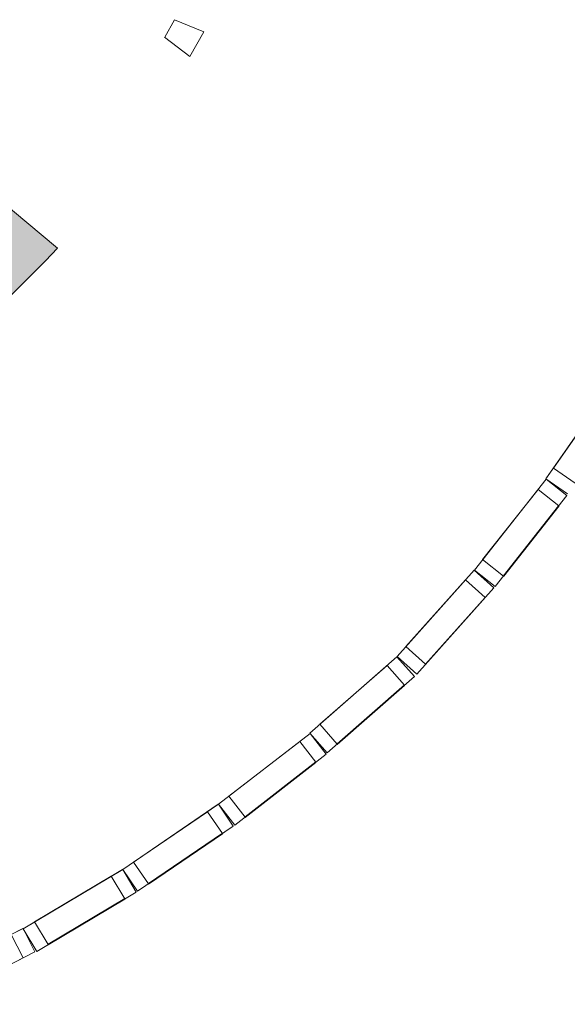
# Model space of a CAD drawing. Header units: inches. Extents: x 15 to 546804, y -66 to 267312.
# Tile 131 of 256: x 451385 to 453457, y 44661 to 48390. Entities that reach past the tile are written whole.
import ezdxf

# ---------------------------------------------------------------- set-up
doc = ezdxf.new("R2010")
doc.units = ezdxf.units.IN
doc.header["$MEASUREMENT"] = 0

msp = doc.modelspace()

# ---------------------------------------------------------------- hatches: boundary and pattern name
at = {"lineweight": 20}
h = msp.add_hatch(color=7, dxfattribs=at)
h.dxf.hatch_style = 1
h.paths.add_polyline_path([(451527.7, 47525.4), (451270.4, 47740.4, -0.431584), (444330.9, 47769.3), (444079.1, 47545.6, 0.435606)])

# ---------------------------------------------------------------- linework, layer by layer
at = {"color": 7, "lineweight": 20}
for p, q in [((451933.3, 48324.3, 5959.5), (451971, 48390.4, 5959.5)), ((451971, 48390.4, 5959.5), (452082, 48344.1, 5959.5)), ((452082, 48344.1, 5959.5), (452028.3, 48251.3, 5959.5)), ((452028.3, 48251.3, 5959.5), (451932.8, 48324.6, 5959.5)), ((451527.7, 47525.4, 3800), (451270.4, 47740.4, 3800)), ((451527.7, 47525.4, 6500), (451270.4, 47740.4, 6500)), ((451527.7, 47525.4, 3800), (451527.7, 47525.4, 6500)), ((453626.3, 47010.8, 300), (453375.8, 46650.9, 300)), ((453626, 47010.3, 4000), (453375.8, 46650.9, 4000)), ((453597.7, 46969.7, 350), (453404.4, 46691.9, 350)), ((453404.4, 46691.9, 3750), (453597.7, 46969.7, 3750)), ((453404.4, 46691.9, 350), (453404.4, 46691.9, 3750)), ((453404.4, 46691.9, 3750), (453486.5, 46634.8, 3750)), ((453404.4, 46691.9, 350), (453486.5, 46634.8, 350)), ((453377.2, 46649.8, 300), (453105.4, 46305.7, 300)), ((453376.9, 46649.4, 4000), (453105.4, 46305.7, 4000)), ((453375.8, 46650.9, 4000), (453375.8, 46650.9, 3800)), ((453375.8, 46650.9, 3800), (453375.8, 46650.9, 300)), ((453375.8, 46650.9, 300), (453457.9, 46593.8, 300)), ((453375.8, 46650.9, 3800), (453457.9, 46593.8, 3800)), ((453375.8, 46650.9, 4000), (453457.9, 46593.8, 4000)), ((453377.2, 46649.8, 4000), (453376.9, 46649.4, 4000)), ((453377.2, 46649.8, 300), (453377.2, 46649.8, 3800)), ((453377.2, 46649.8, 3800), (453377.2, 46649.8, 4000)), ((453377.2, 46649.8, 300), (453455.7, 46587.8, 300)), ((453377.2, 46649.8, 3800), (453455.7, 46587.8, 3800)), ((453377.2, 46649.8, 4000), (453455.7, 46587.8, 4000)), ((453346.2, 46610.5, 350), (453136.4, 46345, 350)), ((453136.4, 46345, 3750), (453346.2, 46610.5, 3750)), ((453455.7, 46587.8, 3800), (453183.9, 46243.7, 3800)), ((453455.7, 46587.8, 300), (453183.9, 46243.7, 300)), ((453455.7, 46587.8, 4000), (453183.9, 46243.7, 4000)), ((453346.2, 46610.5, 3750), (453346.2, 46610.5, 350)), ((453346.2, 46610.5, 3750), (453424.7, 46548.6, 3750)), ((453346.2, 46610.5, 350), (453424.7, 46548.6, 350)), ((453455.7, 46587.8, 300), (453455.7, 46587.8, 3800)), ((453455.7, 46587.8, 3800), (453455.7, 46587.8, 4000)), ((453214.9, 46283, 3750), (453424.7, 46548.6, 3750)), ((453424.7, 46548.6, 350), (453214.9, 46283, 350)), ((453424.7, 46548.6, 3750), (453424.7, 46548.6, 350)), ((453136.4, 46345, 350), (453136.4, 46345, 3750)), ((453136.4, 46345, 3750), (453214.9, 46283, 3750)), ((453136.4, 46345, 350), (453214.9, 46283, 350)), ((453104.8, 46305.2, 300), (452812.6, 45978.3, 300)), ((453104.5, 46304.8, 4000), (452812.6, 45978.3, 4000)), ((453104.8, 46305.2, 4000), (453104.5, 46304.8, 4000)), ((453104.8, 46305.2, 300), (453104.8, 46305.2, 3800)), ((453104.8, 46305.2, 3800), (453104.8, 46305.2, 4000)), ((453104.8, 46305.2, 300), (453179.4, 46238.6, 300)), ((453104.8, 46305.2, 3800), (453179.4, 46238.6, 3800)), ((453104.8, 46305.2, 4000), (453179.4, 46238.6, 4000)), ((453105.4, 46305.7, 4000), (453105.4, 46305.7, 3800)), ((453105.4, 46305.7, 3800), (453105.4, 46305.7, 300)), ((453105.4, 46305.7, 300), (453183.9, 46243.7, 300)), ((453105.4, 46305.7, 3800), (453183.9, 46243.7, 3800)), ((453105.4, 46305.7, 4000), (453183.9, 46243.7, 4000)), ((453071.5, 46267.9, 350), (452845.9, 46015.6, 350)), ((452845.9, 46015.6, 3750), (453071.5, 46267.9, 3750)), ((453071.5, 46267.9, 3750), (453071.5, 46267.9, 350)), ((453071.5, 46267.9, 3750), (453146.1, 46201.3, 3750)), ((453071.5, 46267.9, 350), (453146.1, 46201.3, 350)), ((453214.9, 46283, 350), (453214.9, 46283, 3750)), ((453179.4, 46238.6, 3800), (452887.2, 45911.6, 3800)), ((453179.4, 46238.6, 300), (452887.2, 45911.6, 300)), ((453179.4, 46238.6, 4000), (452887.2, 45911.6, 4000)), ((453179.4, 46238.6, 300), (453179.4, 46238.6, 3800)), ((453179.4, 46238.6, 3800), (453179.4, 46238.6, 4000)), ((453183.9, 46243.7, 3800), (453183.9, 46243.7, 300)), ((453183.9, 46243.7, 4000), (453183.9, 46243.7, 3800)), ((452920.5, 45948.9, 3750), (453146.1, 46201.3, 3750)), ((453146.1, 46201.3, 350), (452920.5, 45948.9, 350)), ((453146.1, 46201.3, 3750), (453146.1, 46201.3, 350)), ((452845.9, 46015.6, 350), (452845.9, 46015.6, 3750)), ((452845.9, 46015.6, 3750), (452920.5, 45948.9, 3750)), ((452845.9, 46015.6, 350), (452920.5, 45948.9, 350)), ((452812.4, 45977.3, 0), (452482.8, 45688.2, 0)), ((452812, 45977, 3700), (452482.8, 45688.2, 3700)), ((452812.4, 45977.3, 3700), (452812, 45977, 3700)), ((452812.4, 45977.3, 0), (452812.4, 45977.3, 3500)), ((452812.4, 45977.3, 3500), (452812.4, 45977.3, 3700)), ((452812.4, 45977.3, 0), (452878.3, 45902.1, 0)), ((452812.4, 45977.3, 3500), (452878.3, 45902.1, 3500)), ((452812.4, 45977.3, 3700), (452878.3, 45902.1, 3700)), ((452812.6, 45978.3, 4000), (452812.6, 45978.3, 3800)), ((452812.6, 45978.3, 3800), (452812.6, 45978.3, 300)), ((452812.6, 45978.3, 300), (452887.2, 45911.6, 300)), ((452812.6, 45978.3, 3800), (452887.2, 45911.6, 3800)), ((452812.6, 45978.3, 4000), (452887.2, 45911.6, 4000)), ((452774.8, 45944.3, 50), (452520.4, 45721.2, 50)), ((452520.4, 45721.2, 3450), (452774.8, 45944.3, 3450)), ((452774.8, 45944.3, 3450), (452774.8, 45944.3, 50)), ((452774.8, 45944.3, 3450), (452840.7, 45869.2, 3450)), ((452774.8, 45944.3, 50), (452840.7, 45869.2, 50)), ((452920.5, 45948.9, 350), (452920.5, 45948.9, 3750)), ((452878.3, 45902.1, 3500), (452548.7, 45613, 3500)), ((452878.3, 45902.1, 0), (452548.7, 45613, 0)), ((452878.3, 45902.1, 3700), (452548.7, 45613, 3700)), ((452878.3, 45902.1, 0), (452878.3, 45902.1, 3500)), ((452878.3, 45902.1, 3500), (452878.3, 45902.1, 3700)), ((452887.2, 45911.6, 3800), (452887.2, 45911.6, 300)), ((452887.2, 45911.6, 4000), (452887.2, 45911.6, 3800)), ((452586.3, 45646, 3450), (452840.7, 45869.2, 3450)), ((452840.7, 45869.2, 50), (452586.3, 45646, 50)), ((452840.7, 45869.2, 3450), (452840.7, 45869.2, 50)), ((452520.4, 45721.2, 50), (452520.4, 45721.2, 3450)), ((452520.4, 45721.2, 3450), (452586.3, 45646, 3450)), ((452520.4, 45721.2, 50), (452586.3, 45646, 50)), ((452483.7, 45687, -3700), (452137.1, 45418.4, -3700)), ((452483.3, 45686.7, 0), (452137.1, 45418.4, 0)), ((452444.2, 45656.4, -3650), (452176.6, 45449, -3650)), ((452176.6, 45449, -250), (452444.2, 45656.4, -250)), ((452444.2, 45656.4, -250), (452444.2, 45656.4, -3650)), ((452444.2, 45656.4, -250), (452505.4, 45577.3, -250)), ((452444.2, 45656.4, -3650), (452505.4, 45577.3, -3650)), ((452482.8, 45688.2, 3700), (452482.8, 45688.2, 3500)), ((452482.8, 45688.2, 3500), (452482.8, 45688.2, 0)), ((452482.8, 45688.2, 0), (452548.7, 45613, 0)), ((452482.8, 45688.2, 3500), (452548.7, 45613, 3500)), ((452482.8, 45688.2, 3700), (452548.7, 45613, 3700)), ((452483.7, 45687, 0), (452483.3, 45686.7, 0)), ((452483.7, 45687, -3700), (452483.7, 45687, -200)), ((452483.7, 45687, -200), (452483.7, 45687, 0)), ((452483.7, 45687, -3700), (452544.9, 45608, -3700)), ((452483.7, 45687, -200), (452544.9, 45608, -200)), ((452483.7, 45687, 0), (452544.9, 45608, 0)), ((452586.3, 45646, 50), (452586.3, 45646, 3450)), ((452544.9, 45608, -200), (452198.4, 45339.4, -200)), ((452544.9, 45608, -3700), (452198.4, 45339.4, -3700)), ((452544.9, 45608, 0), (452198.4, 45339.4, 0)), ((452544.9, 45608, -3700), (452544.9, 45608, -200)), ((452544.9, 45608, -200), (452544.9, 45608, 0)), ((452548.7, 45613, 3500), (452548.7, 45613, 0)), ((452548.7, 45613, 3700), (452548.7, 45613, 3500)), ((452237.9, 45370, -250), (452505.4, 45577.3, -250)), ((452505.4, 45577.3, -3650), (452237.9, 45370, -3650)), ((452505.4, 45577.3, -250), (452505.4, 45577.3, -3650)), ((452176.6, 45449, -3650), (452176.6, 45449, -250)), ((452176.6, 45449, -250), (452237.9, 45370, -250)), ((452176.6, 45449, -3650), (452237.9, 45370, -3650)), ((452136.7, 45418.4, 0), (451774.5, 45171.3, 0)), ((452136.3, 45418.1, 3700), (451774.5, 45171.3, 3700)), ((452136.7, 45418.4, 3700), (452136.3, 45418.1, 3700)), ((452136.7, 45418.4, 0), (452136.7, 45418.4, 3500)), ((452136.7, 45418.4, 3500), (452136.7, 45418.4, 3700)), ((452136.7, 45418.4, 0), (452193.1, 45335.8, 0)), ((452136.7, 45418.4, 3500), (452193.1, 45335.8, 3500)), ((452136.7, 45418.4, 3700), (452193.1, 45335.8, 3700)), ((452137.1, 45418.4, 0), (452137.1, 45418.4, -200)), ((452137.1, 45418.4, -200), (452137.1, 45418.4, -3700)), ((452137.1, 45418.4, -3700), (452198.4, 45339.4, -3700)), ((452137.1, 45418.4, -200), (452198.4, 45339.4, -200)), ((452137.1, 45418.4, 0), (452198.4, 45339.4, 0)), ((452095.4, 45390.2, 50), (451815.8, 45199.5, 50)), ((451815.8, 45199.5, 3450), (452095.4, 45390.2, 3450)), ((452095.4, 45390.2, 3450), (452095.4, 45390.2, 50)), ((452095.4, 45390.2, 3450), (452151.8, 45307.6, 3450)), ((452095.4, 45390.2, 50), (452151.8, 45307.6, 50)), ((452193.1, 45335.8, 3500), (451830.8, 45088.7, 3500)), ((452193.1, 45335.8, 0), (451830.8, 45088.7, 0)), ((452193.1, 45335.8, 3700), (451830.8, 45088.7, 3700)), ((451872.2, 45116.9, 3450), (452151.8, 45307.6, 3450)), ((452151.8, 45307.6, 50), (451872.2, 45116.9, 50)), ((452151.8, 45307.6, 3450), (452151.8, 45307.6, 50)), ((451774.4, 45171.5, 0), (451397.8, 44946.9, 0)), ((451773.9, 45171.2, 3700), (451397.8, 44946.9, 3700)), ((451774.4, 45171.5, 3700), (451773.9, 45171.2, 3700)), ((451774.4, 45171.5, 0), (451774.4, 45171.5, 3500)), ((451774.4, 45171.5, 3500), (451774.4, 45171.5, 3700)), ((451774.4, 45171.5, 0), (451825.6, 45085.6, 0)), ((451774.4, 45171.5, 3500), (451825.6, 45085.6, 3500)), ((451774.4, 45171.5, 3700), (451825.6, 45085.6, 3700)), ((451774.5, 45171.3, 3700), (451774.5, 45171.3, 3500)), ((451774.5, 45171.3, 3500), (451774.5, 45171.3, 0)), ((451774.5, 45171.3, 0), (451830.8, 45088.7, 0)), ((451774.5, 45171.3, 3500), (451830.8, 45088.7, 3500)), ((451774.5, 45171.3, 3700), (451830.8, 45088.7, 3700)), ((451815.8, 45199.5, 50), (451815.8, 45199.5, 3450)), ((451815.8, 45199.5, 3450), (451872.2, 45116.9, 3450)), ((451815.8, 45199.5, 50), (451872.2, 45116.9, 50)), ((451731.4, 45145.9, 50), (451440.8, 44972.5, 50)), ((451440.8, 44972.5, 3450), (451731.4, 45145.9, 3450)), ((451731.4, 45145.9, 3450), (451731.4, 45145.9, 50)), ((451731.4, 45145.9, 3450), (451782.7, 45060, 3450)), ((451731.4, 45145.9, 50), (451782.7, 45060, 50)), ((451872.2, 45116.9, 50), (451872.2, 45116.9, 3450)), ((451825.6, 45085.6, 3500), (451449.1, 44861, 3500)), ((451825.6, 45085.6, 0), (451449.1, 44861, 0)), ((451825.6, 45085.6, 3700), (451449.1, 44861, 3700)), ((451492, 44886.6, 3450), (451782.7, 45060, 3450)), ((451782.7, 45060, 50), (451492, 44886.6, 50)), ((451782.7, 45060, 3450), (451782.7, 45060, 50)), ((451825.6, 45085.6, 0), (451825.6, 45085.6, 3500)), ((451825.6, 45085.6, 3500), (451825.6, 45085.6, 3700)), ((451830.8, 45088.7, 3500), (451830.8, 45088.7, 0)), ((451830.8, 45088.7, 3700), (451830.8, 45088.7, 3500)), ((451397.4, 44948.1, 0), (451112.5, 44803.6, 0)), ((451396.9, 44947.8, 3700), (451112.5, 44803.6, 3700)), ((451397.4, 44948.1, 3700), (451396.9, 44947.8, 3700)), ((451397.4, 44948.1, 0), (451397.4, 44948.1, 3500)), ((451397.4, 44948.1, 3500), (451397.4, 44948.1, 3700)), ((451397.4, 44948.1, 0), (451442.6, 44858.9, 0)), ((451397.4, 44948.1, 3500), (451442.6, 44858.9, 3500)), ((451397.4, 44948.1, 3700), (451442.6, 44858.9, 3700)), ((451397.8, 44946.9, 3700), (451397.8, 44946.9, 3500)), ((451397.8, 44946.9, 3500), (451397.8, 44946.9, 0)), ((451397.8, 44946.9, 0), (451449.1, 44861, 0)), ((451397.8, 44946.9, 3500), (451449.1, 44861, 3500)), ((451397.8, 44946.9, 3700), (451449.1, 44861, 3700)), ((451440.8, 44972.5, 50), (451440.8, 44972.5, 3450)), ((451440.8, 44972.5, 3450), (451492, 44886.6, 3450)), ((451440.8, 44972.5, 50), (451492, 44886.6, 50)), ((451352.8, 44925.4, 3450), (451398, 44836.3, 3450)), ((451352.8, 44925.4, 50), (451398, 44836.3, 50)), ((451492, 44886.6, 50), (451492, 44886.6, 3450)), ((451442.6, 44858.9, 3500), (451062.6, 44666.1, 3500)), ((451442.6, 44858.9, 0), (451062.6, 44666.1, 0)), ((451442.6, 44858.9, 3700), (451062.6, 44666.1, 3700)), ((451096.2, 44683.2, 3450), (451398, 44836.3, 3450)), ((451398, 44836.3, 50), (451096.2, 44683.2, 50)), ((451398, 44836.3, 50), (451096.2, 44683.2, 50)), ((451096.2, 44683.2, 3450), (451398, 44836.3, 3450)), ((451398, 44836.3, 3450), (451398, 44836.3, 50)), ((451398, 44836.3, 3450), (451398, 44836.3, 50)), ((451442.6, 44858.9, 0), (451442.6, 44858.9, 3500)), ((451442.6, 44858.9, 3500), (451442.6, 44858.9, 3700)), ((451449.1, 44861, 3500), (451449.1, 44861, 0)), ((451449.1, 44861, 3700), (451449.1, 44861, 3500))]:
    msp.add_line(p, q, dxfattribs=at)
at = {"color": 7}
for p, q in [((453424.7, 46548.6, 350), (453214.9, 46283, 350)), ((453214.9, 46283, 3750), (453424.7, 46548.6, 3750)), ((453424.7, 46548.6, 3750), (453424.7, 46548.6, 350)), ((453214.9, 46283, 350), (453214.9, 46283, 3750)), ((453146.1, 46201.3, 350), (452920.5, 45948.9, 350)), ((452920.5, 45948.9, 3750), (453146.1, 46201.3, 3750)), ((453146.1, 46201.3, 3750), (453146.1, 46201.3, 350)), ((452920.5, 45948.9, 350), (452920.5, 45948.9, 3750)), ((452840.7, 45869.2, 50), (452586.3, 45646, 50)), ((452586.3, 45646, 3450), (452840.7, 45869.2, 3450)), ((452840.7, 45869.2, 3450), (452840.7, 45869.2, 50)), ((452586.3, 45646, 50), (452586.3, 45646, 3450)), ((452505.4, 45577.3, -3650), (452237.9, 45370, -3650)), ((452237.9, 45370, -250), (452505.4, 45577.3, -250)), ((452505.4, 45577.3, -250), (452505.4, 45577.3, -3650)), ((452237.9, 45370, -3650), (452237.9, 45370, -250)), ((452237.9, 45370, -3650), (452237.9, 45370, -250)), ((452193.1, 45335.8, 0), (452193.1, 45335.8, 3500)), ((452193.1, 45335.8, 3500), (452193.1, 45335.8, 3700)), ((452198.4, 45339.4, -200), (452198.4, 45339.4, -3700)), ((452198.4, 45339.4, 0), (452198.4, 45339.4, -200)), ((452151.8, 45307.6, 50), (451872.2, 45116.9, 50)), ((451872.2, 45116.9, 3450), (452151.8, 45307.6, 3450)), ((452151.8, 45307.6, 3450), (452151.8, 45307.6, 50)), ((451872.2, 45116.9, 50), (451872.2, 45116.9, 3450)), ((451782.7, 45060, 50), (451492, 44886.6, 50)), ((451492, 44886.6, 3450), (451782.7, 45060, 3450)), ((451782.7, 45060, 3450), (451782.7, 45060, 50)), ((451492, 44886.6, 50), (451492, 44886.6, 3450))]:
    msp.add_line(p, q, dxfattribs=at)
at = {"color": 7, "lineweight": 20}
for centre in [(447812.8, 50999.2, 3800), (447812.8, 50999.2, 6500)]:
    msp.add_arc(centre, 5086, 222.7683, 316.9213, dxfattribs=at)
for points, invisible_edges in [([(451270.4, 47740.4, 6500), (451527.7, 47525.4, 3800), (451270.4, 47740.4, 3800)], 1), ([(451527.7, 47525.4, 3800), (451270.4, 47740.4, 6500), (451527.7, 47525.4, 6500)], 1), ([(453375.8, 46650.9, 300), (453626.3, 47010.8, 300), (453597.7, 46969.7, 350)], 14), ([(453375.8, 46650.9, 300), (453457.9, 46593.8, 300), (453626.3, 47010.8, 300)], 2), ([(453375.8, 46650.9, 4000), (453597.7, 46969.7, 3750), (453626, 47010.3, 4000)], 3), ([(453375.8, 46650.9, 4000), (453626, 47010.3, 4000), (453457.9, 46593.8, 4000)], 2), ([(453404.4, 46691.9, 350), (453375.8, 46650.9, 300), (453597.7, 46969.7, 350)], 3), ([(453404.4, 46691.9, 3750), (453597.7, 46969.7, 3750), (453375.8, 46650.9, 4000)], 14), ([(453597.7, 46969.7, 350), (453597.7, 46969.7, 3750), (453404.4, 46691.9, 350)], 2), ([(453404.4, 46691.9, 3750), (453404.4, 46691.9, 350), (453597.7, 46969.7, 3750)], 2), ([(453404.4, 46691.9, 350), (453597.7, 46969.7, 350), (453486.5, 46634.8, 350)], 2), ([(453404.4, 46691.9, 3750), (453486.5, 46634.8, 3750), (453597.7, 46969.7, 3750)], 2), ([(453404.4, 46691.9, 3750), (453375.8, 46650.9, 300), (453404.4, 46691.9, 350)], 3), ([(453404.4, 46691.9, 350), (453486.5, 46634.8, 350), (453404.4, 46691.9, 3750)], 2), ([(453486.5, 46634.8, 3750), (453404.4, 46691.9, 3750), (453486.5, 46634.8, 350)], 2), ([(453105.4, 46305.7, 300), (453377.2, 46649.8, 300), (453346.2, 46610.5, 350)], 14), ([(453105.4, 46305.7, 300), (453183.9, 46243.7, 300), (453377.2, 46649.8, 300)], 2), ([(453105.4, 46305.7, 4000), (453346.2, 46610.5, 3750), (453376.9, 46649.4, 4000)], 3), ([(453105.4, 46305.7, 4000), (453376.9, 46649.4, 4000), (453183.9, 46243.7, 4000)], 2), ([(453455.7, 46587.8, 300), (453377.2, 46649.8, 300), (453183.9, 46243.7, 300)], 2), ([(453455.7, 46587.8, 4000), (453183.9, 46243.7, 4000), (453376.9, 46649.4, 4000)], 14), ([(453377.2, 46649.8, 3800), (453346.2, 46610.5, 350), (453377.2, 46649.8, 300)], 3), ([(453377.2, 46649.8, 4000), (453346.2, 46610.5, 350), (453377.2, 46649.8, 3800)], 3), ([(453376.9, 46649.4, 4000), (453346.2, 46610.5, 350), (453377.2, 46649.8, 4000)], 3), ([(453346.2, 46610.5, 350), (453376.9, 46649.4, 4000), (453346.2, 46610.5, 3750)], 3), ([(453375.8, 46650.9, 3800), (453375.8, 46650.9, 300), (453375.8, 46650.9, 4000)], 2), ([(453457.9, 46593.8, 3800), (453375.8, 46650.9, 3800), (453457.9, 46593.8, 4000)], 2), ([(453375.8, 46650.9, 4000), (453457.9, 46593.8, 4000), (453375.8, 46650.9, 3800)], 2), ([(453457.9, 46593.8, 300), (453375.8, 46650.9, 300), (453457.9, 46593.8, 3800)], 2), ([(453375.8, 46650.9, 3800), (453457.9, 46593.8, 3800), (453375.8, 46650.9, 300)], 2), ([(453377.2, 46649.8, 4000), (453455.7, 46587.8, 4000), (453376.9, 46649.4, 4000)], 2), ([(453377.2, 46649.8, 3800), (453455.7, 46587.8, 3800), (453377.2, 46649.8, 4000)], 2), ([(453455.7, 46587.8, 4000), (453377.2, 46649.8, 4000), (453455.7, 46587.8, 3800)], 2), ([(453377.2, 46649.8, 300), (453455.7, 46587.8, 300), (453377.2, 46649.8, 3800)], 2), ([(453455.7, 46587.8, 3800), (453377.2, 46649.8, 3800), (453455.7, 46587.8, 300)], 2), ([(453136.4, 46345, 350), (453105.4, 46305.7, 300), (453346.2, 46610.5, 350)], 3), ([(453136.4, 46345, 3750), (453346.2, 46610.5, 3750), (453105.4, 46305.7, 4000)], 14), ([(453346.2, 46610.5, 350), (453346.2, 46610.5, 3750), (453136.4, 46345, 350)], 2), ([(453136.4, 46345, 3750), (453136.4, 46345, 350), (453346.2, 46610.5, 3750)], 2), ([(453136.4, 46345, 350), (453346.2, 46610.5, 350), (453214.9, 46283, 350)], 2), ([(453136.4, 46345, 3750), (453214.9, 46283, 3750), (453346.2, 46610.5, 3750)], 2), ([(453455.7, 46587.8, 3800), (453183.9, 46243.7, 3800), (453455.7, 46587.8, 4000)], 2), ([(453183.9, 46243.7, 4000), (453455.7, 46587.8, 4000), (453183.9, 46243.7, 3800)], 2), ([(453183.9, 46243.7, 3800), (453455.7, 46587.8, 3800), (453424.7, 46548.6, 3750)], 14), ([(453183.9, 46243.7, 300), (453424.7, 46548.6, 350), (453455.7, 46587.8, 300)], 3), ([(453424.7, 46548.6, 350), (453214.9, 46283, 350), (453346.2, 46610.5, 350)], 2), ([(453424.7, 46548.6, 3750), (453346.2, 46610.5, 3750), (453214.9, 46283, 3750)], 2), ([(453424.7, 46548.6, 350), (453346.2, 46610.5, 350), (453424.7, 46548.6, 3750)], 2), ([(453346.2, 46610.5, 3750), (453424.7, 46548.6, 3750), (453346.2, 46610.5, 350)], 2), ([(453455.7, 46587.8, 300), (453424.7, 46548.6, 3750), (453455.7, 46587.8, 3800)], 3), ([(453424.7, 46548.6, 3750), (453455.7, 46587.8, 300), (453424.7, 46548.6, 350)], 3), ([(453214.9, 46283, 3750), (453183.9, 46243.7, 3800), (453424.7, 46548.6, 3750)], 3), ([(453214.9, 46283, 350), (453424.7, 46548.6, 350), (453183.9, 46243.7, 300)], 14), ([(453136.4, 46345, 3750), (453105.4, 46305.7, 300), (453136.4, 46345, 350)], 3), ([(453136.4, 46345, 350), (453214.9, 46283, 350), (453136.4, 46345, 3750)], 2), ([(453214.9, 46283, 3750), (453136.4, 46345, 3750), (453214.9, 46283, 350)], 2), ([(452812.6, 45978.3, 300), (453104.8, 46305.2, 300), (453071.5, 46267.9, 350)], 14), ([(452812.6, 45978.3, 300), (452887.2, 45911.6, 300), (453104.8, 46305.2, 300)], 2), ([(452812.6, 45978.3, 4000), (453071.5, 46267.9, 3750), (453104.5, 46304.8, 4000)], 3), ([(452812.6, 45978.3, 4000), (453104.5, 46304.8, 4000), (452887.2, 45911.6, 4000)], 2), ([(453179.4, 46238.6, 300), (453104.8, 46305.2, 300), (452887.2, 45911.6, 300)], 2), ([(453179.4, 46238.6, 4000), (452887.2, 45911.6, 4000), (453104.5, 46304.8, 4000)], 14), ([(453104.8, 46305.2, 3800), (453071.5, 46267.9, 350), (453104.8, 46305.2, 300)], 3), ([(453104.8, 46305.2, 4000), (453071.5, 46267.9, 350), (453104.8, 46305.2, 3800)], 3), ([(453104.5, 46304.8, 4000), (453071.5, 46267.9, 350), (453104.8, 46305.2, 4000)], 3), ([(453071.5, 46267.9, 350), (453104.5, 46304.8, 4000), (453071.5, 46267.9, 3750)], 3), ([(453104.8, 46305.2, 4000), (453179.4, 46238.6, 4000), (453104.5, 46304.8, 4000)], 2), ([(453104.8, 46305.2, 3800), (453179.4, 46238.6, 3800), (453104.8, 46305.2, 4000)], 2), ([(453179.4, 46238.6, 4000), (453104.8, 46305.2, 4000), (453179.4, 46238.6, 3800)], 2), ([(453104.8, 46305.2, 300), (453179.4, 46238.6, 300), (453104.8, 46305.2, 3800)], 2), ([(453179.4, 46238.6, 3800), (453104.8, 46305.2, 3800), (453179.4, 46238.6, 300)], 2), ([(453105.4, 46305.7, 3800), (453105.4, 46305.7, 300), (453105.4, 46305.7, 4000)], 2), ([(453183.9, 46243.7, 3800), (453105.4, 46305.7, 3800), (453183.9, 46243.7, 4000)], 2), ([(453105.4, 46305.7, 4000), (453183.9, 46243.7, 4000), (453105.4, 46305.7, 3800)], 2), ([(453183.9, 46243.7, 300), (453105.4, 46305.7, 300), (453183.9, 46243.7, 3800)], 2), ([(453105.4, 46305.7, 3800), (453183.9, 46243.7, 3800), (453105.4, 46305.7, 300)], 2), ([(452845.9, 46015.6, 350), (452812.6, 45978.3, 300), (453071.5, 46267.9, 350)], 3), ([(452845.9, 46015.6, 3750), (453071.5, 46267.9, 3750), (452812.6, 45978.3, 4000)], 14), ([(453071.5, 46267.9, 350), (453071.5, 46267.9, 3750), (452845.9, 46015.6, 350)], 2), ([(452845.9, 46015.6, 3750), (452845.9, 46015.6, 350), (453071.5, 46267.9, 3750)], 2), ([(452845.9, 46015.6, 350), (453071.5, 46267.9, 350), (452920.5, 45948.9, 350)], 2), ([(452845.9, 46015.6, 3750), (452920.5, 45948.9, 3750), (453071.5, 46267.9, 3750)], 2), ([(453146.1, 46201.3, 350), (452920.5, 45948.9, 350), (453071.5, 46267.9, 350)], 2), ([(453146.1, 46201.3, 3750), (453071.5, 46267.9, 3750), (452920.5, 45948.9, 3750)], 2), ([(453146.1, 46201.3, 350), (453071.5, 46267.9, 350), (453146.1, 46201.3, 3750)], 2), ([(453071.5, 46267.9, 3750), (453146.1, 46201.3, 3750), (453071.5, 46267.9, 350)], 2), ([(453214.9, 46283, 350), (453183.9, 46243.7, 3800), (453214.9, 46283, 3750)], 3), ([(453183.9, 46243.7, 3800), (453214.9, 46283, 350), (453183.9, 46243.7, 300)], 3), ([(453179.4, 46238.6, 3800), (452887.2, 45911.6, 3800), (453179.4, 46238.6, 4000)], 2), ([(452887.2, 45911.6, 4000), (453179.4, 46238.6, 4000), (452887.2, 45911.6, 3800)], 2), ([(452887.2, 45911.6, 3800), (453179.4, 46238.6, 3800), (453146.1, 46201.3, 3750)], 14), ([(452887.2, 45911.6, 300), (453146.1, 46201.3, 350), (453179.4, 46238.6, 300)], 3), ([(453179.4, 46238.6, 300), (453146.1, 46201.3, 3750), (453179.4, 46238.6, 3800)], 3), ([(453146.1, 46201.3, 3750), (453179.4, 46238.6, 300), (453146.1, 46201.3, 350)], 3), ([(452920.5, 45948.9, 3750), (452887.2, 45911.6, 3800), (453146.1, 46201.3, 3750)], 3), ([(452920.5, 45948.9, 350), (453146.1, 46201.3, 350), (452887.2, 45911.6, 300)], 14), ([(452845.9, 46015.6, 3750), (452812.6, 45978.3, 300), (452845.9, 46015.6, 350)], 3), ([(452845.9, 46015.6, 350), (452920.5, 45948.9, 350), (452845.9, 46015.6, 3750)], 2), ([(452920.5, 45948.9, 3750), (452845.9, 46015.6, 3750), (452920.5, 45948.9, 350)], 2), ([(452482.8, 45688.2, 0), (452812.4, 45977.3, 0), (452774.8, 45944.3, 50)], 14), ([(452482.8, 45688.2, 0), (452548.7, 45613, 0), (452812.4, 45977.3, 0)], 2), ([(452482.8, 45688.2, 3700), (452774.8, 45944.3, 3450), (452812, 45977, 3700)], 3), ([(452482.8, 45688.2, 3700), (452812, 45977, 3700), (452548.7, 45613, 3700)], 2), ([(452878.3, 45902.1, 0), (452812.4, 45977.3, 0), (452548.7, 45613, 0)], 2), ([(452878.3, 45902.1, 3700), (452548.7, 45613, 3700), (452812, 45977, 3700)], 14), ([(452812.4, 45977.3, 3500), (452774.8, 45944.3, 50), (452812.4, 45977.3, 0)], 3), ([(452812.4, 45977.3, 3700), (452774.8, 45944.3, 50), (452812.4, 45977.3, 3500)], 3), ([(452812, 45977, 3700), (452774.8, 45944.3, 50), (452812.4, 45977.3, 3700)], 3), ([(452774.8, 45944.3, 50), (452812, 45977, 3700), (452774.8, 45944.3, 3450)], 3), ([(452812.4, 45977.3, 3700), (452878.3, 45902.1, 3700), (452812, 45977, 3700)], 2), ([(452812.4, 45977.3, 3500), (452878.3, 45902.1, 3500), (452812.4, 45977.3, 3700)], 2), ([(452878.3, 45902.1, 3700), (452812.4, 45977.3, 3700), (452878.3, 45902.1, 3500)], 2), ([(452812.4, 45977.3, 0), (452878.3, 45902.1, 0), (452812.4, 45977.3, 3500)], 2), ([(452878.3, 45902.1, 3500), (452812.4, 45977.3, 3500), (452878.3, 45902.1, 0)], 2), ([(452812.6, 45978.3, 3800), (452812.6, 45978.3, 300), (452812.6, 45978.3, 4000)], 2), ([(452887.2, 45911.6, 3800), (452812.6, 45978.3, 3800), (452887.2, 45911.6, 4000)], 2), ([(452812.6, 45978.3, 4000), (452887.2, 45911.6, 4000), (452812.6, 45978.3, 3800)], 2), ([(452887.2, 45911.6, 300), (452812.6, 45978.3, 300), (452887.2, 45911.6, 3800)], 2), ([(452812.6, 45978.3, 3800), (452887.2, 45911.6, 3800), (452812.6, 45978.3, 300)], 2), ([(452520.4, 45721.2, 50), (452482.8, 45688.2, 0), (452774.8, 45944.3, 50)], 3), ([(452520.4, 45721.2, 3450), (452774.8, 45944.3, 3450), (452482.8, 45688.2, 3700)], 14), ([(452774.8, 45944.3, 50), (452774.8, 45944.3, 3450), (452520.4, 45721.2, 50)], 2), ([(452520.4, 45721.2, 3450), (452520.4, 45721.2, 50), (452774.8, 45944.3, 3450)], 2), ([(452520.4, 45721.2, 50), (452774.8, 45944.3, 50), (452586.3, 45646, 50)], 2), ([(452520.4, 45721.2, 3450), (452586.3, 45646, 3450), (452774.8, 45944.3, 3450)], 2), ([(452840.7, 45869.2, 50), (452586.3, 45646, 50), (452774.8, 45944.3, 50)], 2), ([(452840.7, 45869.2, 3450), (452774.8, 45944.3, 3450), (452586.3, 45646, 3450)], 2), ([(452840.7, 45869.2, 50), (452774.8, 45944.3, 50), (452840.7, 45869.2, 3450)], 2), ([(452774.8, 45944.3, 3450), (452840.7, 45869.2, 3450), (452774.8, 45944.3, 50)], 2), ([(452920.5, 45948.9, 350), (452887.2, 45911.6, 3800), (452920.5, 45948.9, 3750)], 3), ([(452887.2, 45911.6, 3800), (452920.5, 45948.9, 350), (452887.2, 45911.6, 300)], 3), ([(452878.3, 45902.1, 3500), (452548.7, 45613, 3500), (452878.3, 45902.1, 3700)], 2), ([(452548.7, 45613, 3700), (452878.3, 45902.1, 3700), (452548.7, 45613, 3500)], 2), ([(452548.7, 45613, 3500), (452878.3, 45902.1, 3500), (452840.7, 45869.2, 3450)], 14), ([(452548.7, 45613, 0), (452840.7, 45869.2, 50), (452878.3, 45902.1, 0)], 3), ([(452878.3, 45902.1, 0), (452840.7, 45869.2, 3450), (452878.3, 45902.1, 3500)], 3), ([(452840.7, 45869.2, 3450), (452878.3, 45902.1, 0), (452840.7, 45869.2, 50)], 3), ([(452586.3, 45646, 3450), (452548.7, 45613, 3500), (452840.7, 45869.2, 3450)], 3), ([(452586.3, 45646, 50), (452840.7, 45869.2, 50), (452548.7, 45613, 0)], 14), ([(452520.4, 45721.2, 3450), (452482.8, 45688.2, 0), (452520.4, 45721.2, 50)], 3), ([(452520.4, 45721.2, 50), (452586.3, 45646, 50), (452520.4, 45721.2, 3450)], 2), ([(452586.3, 45646, 3450), (452520.4, 45721.2, 3450), (452586.3, 45646, 50)], 2), ([(452137.1, 45418.4, -3700), (452483.7, 45687, -3700), (452444.2, 45656.4, -3650)], 14), ([(452137.1, 45418.4, -3700), (452198.4, 45339.4, -3700), (452483.7, 45687, -3700)], 2), ([(452137.1, 45418.4, 0), (452444.2, 45656.4, -250), (452483.3, 45686.7, 0)], 3), ([(452137.1, 45418.4, 0), (452483.3, 45686.7, 0), (452198.4, 45339.4, 0)], 2), ([(452176.6, 45449, -3650), (452137.1, 45418.4, -3700), (452444.2, 45656.4, -3650)], 3), ([(452176.6, 45449, -250), (452444.2, 45656.4, -250), (452137.1, 45418.4, 0)], 14), ([(452444.2, 45656.4, -3650), (452444.2, 45656.4, -250), (452176.6, 45449, -3650)], 2), ([(452176.6, 45449, -250), (452176.6, 45449, -3650), (452444.2, 45656.4, -250)], 2), ([(452176.6, 45449, -3650), (452444.2, 45656.4, -3650), (452237.9, 45370, -3650)], 2), ([(452176.6, 45449, -250), (452237.9, 45370, -250), (452444.2, 45656.4, -250)], 2), ([(452544.9, 45608, -3700), (452483.7, 45687, -3700), (452198.4, 45339.4, -3700)], 2), ([(452544.9, 45608, 0), (452198.4, 45339.4, 0), (452483.3, 45686.7, 0)], 14), ([(452505.4, 45577.3, -3650), (452237.9, 45370, -3650), (452444.2, 45656.4, -3650)], 2), ([(452505.4, 45577.3, -250), (452444.2, 45656.4, -250), (452237.9, 45370, -250)], 2), ([(452483.7, 45687, -200), (452444.2, 45656.4, -3650), (452483.7, 45687, -3700)], 3), ([(452483.7, 45687, 0), (452444.2, 45656.4, -3650), (452483.7, 45687, -200)], 3), ([(452483.3, 45686.7, 0), (452444.2, 45656.4, -3650), (452483.7, 45687, 0)], 3), ([(452444.2, 45656.4, -3650), (452483.3, 45686.7, 0), (452444.2, 45656.4, -250)], 3), ([(452505.4, 45577.3, -3650), (452444.2, 45656.4, -3650), (452505.4, 45577.3, -250)], 2), ([(452444.2, 45656.4, -250), (452505.4, 45577.3, -250), (452444.2, 45656.4, -3650)], 2), ([(452482.8, 45688.2, 3500), (452482.8, 45688.2, 0), (452482.8, 45688.2, 3700)], 2), ([(452548.7, 45613, 3500), (452482.8, 45688.2, 3500), (452548.7, 45613, 3700)], 2), ([(452482.8, 45688.2, 3700), (452548.7, 45613, 3700), (452482.8, 45688.2, 3500)], 2), ([(452548.7, 45613, 0), (452482.8, 45688.2, 0), (452548.7, 45613, 3500)], 2), ([(452482.8, 45688.2, 3500), (452548.7, 45613, 3500), (452482.8, 45688.2, 0)], 2), ([(452483.7, 45687, 0), (452544.9, 45608, 0), (452483.3, 45686.7, 0)], 2), ([(452483.7, 45687, -200), (452544.9, 45608, -200), (452483.7, 45687, 0)], 2), ([(452544.9, 45608, 0), (452483.7, 45687, 0), (452544.9, 45608, -200)], 2), ([(452483.7, 45687, -3700), (452544.9, 45608, -3700), (452483.7, 45687, -200)], 2), ([(452544.9, 45608, -200), (452483.7, 45687, -200), (452544.9, 45608, -3700)], 2), ([(452586.3, 45646, 50), (452548.7, 45613, 3500), (452586.3, 45646, 3450)], 3), ([(452548.7, 45613, 3500), (452586.3, 45646, 50), (452548.7, 45613, 0)], 3), ([(452544.9, 45608, -200), (452198.4, 45339.4, -200), (452544.9, 45608, 0)], 2), ([(452198.4, 45339.4, 0), (452544.9, 45608, 0), (452198.4, 45339.4, -200)], 2), ([(452198.4, 45339.4, -200), (452544.9, 45608, -200), (452505.4, 45577.3, -250)], 14), ([(452198.4, 45339.4, -3700), (452505.4, 45577.3, -3650), (452544.9, 45608, -3700)], 3), ([(452544.9, 45608, -3700), (452505.4, 45577.3, -250), (452544.9, 45608, -200)], 3), ([(452505.4, 45577.3, -250), (452544.9, 45608, -3700), (452505.4, 45577.3, -3650)], 3), ([(452237.9, 45370, -250), (452198.4, 45339.4, -200), (452505.4, 45577.3, -250)], 3), ([(452237.9, 45370, -3650), (452505.4, 45577.3, -3650), (452198.4, 45339.4, -3700)], 14), ([(452176.6, 45449, -250), (452137.1, 45418.4, -3700), (452176.6, 45449, -3650)], 3), ([(452176.6, 45449, -3650), (452237.9, 45370, -3650), (452176.6, 45449, -250)], 2), ([(452237.9, 45370, -250), (452176.6, 45449, -250), (452237.9, 45370, -3650)], 2), ([(451774.5, 45171.3, 0), (452136.7, 45418.4, 0), (452095.4, 45390.2, 50)], 14), ([(451774.5, 45171.3, 0), (451830.8, 45088.7, 0), (452136.7, 45418.4, 0)], 2), ([(451774.5, 45171.3, 3700), (452095.4, 45390.2, 3450), (452136.3, 45418.1, 3700)], 3), ([(451774.5, 45171.3, 3700), (452136.3, 45418.1, 3700), (451830.8, 45088.7, 3700)], 2), ([(452193.1, 45335.8, 0), (452136.7, 45418.4, 0), (451830.8, 45088.7, 0)], 2), ([(452193.1, 45335.8, 3700), (451830.8, 45088.7, 3700), (452136.3, 45418.1, 3700)], 14), ([(452136.7, 45418.4, 3500), (452095.4, 45390.2, 50), (452136.7, 45418.4, 0)], 3), ([(452136.7, 45418.4, 3700), (452095.4, 45390.2, 50), (452136.7, 45418.4, 3500)], 3), ([(452136.3, 45418.1, 3700), (452095.4, 45390.2, 50), (452136.7, 45418.4, 3700)], 3), ([(452095.4, 45390.2, 50), (452136.3, 45418.1, 3700), (452095.4, 45390.2, 3450)], 3), ([(452136.7, 45418.4, 3700), (452193.1, 45335.8, 3700), (452136.3, 45418.1, 3700)], 2), ([(452136.7, 45418.4, 3500), (452193.1, 45335.8, 3500), (452136.7, 45418.4, 3700)], 2), ([(452193.1, 45335.8, 3700), (452136.7, 45418.4, 3700), (452193.1, 45335.8, 3500)], 2), ([(452136.7, 45418.4, 0), (452193.1, 45335.8, 0), (452136.7, 45418.4, 3500)], 2), ([(452193.1, 45335.8, 3500), (452136.7, 45418.4, 3500), (452193.1, 45335.8, 0)], 2), ([(452137.1, 45418.4, -200), (452137.1, 45418.4, -3700), (452137.1, 45418.4, 0)], 2), ([(452198.4, 45339.4, -200), (452137.1, 45418.4, -200), (452198.4, 45339.4, 0)], 2), ([(452137.1, 45418.4, 0), (452198.4, 45339.4, 0), (452137.1, 45418.4, -200)], 2), ([(452198.4, 45339.4, -3700), (452137.1, 45418.4, -3700), (452198.4, 45339.4, -200)], 2), ([(452137.1, 45418.4, -200), (452198.4, 45339.4, -200), (452137.1, 45418.4, -3700)], 2), ([(451815.8, 45199.5, 50), (451774.5, 45171.3, 0), (452095.4, 45390.2, 50)], 3), ([(451815.8, 45199.5, 3450), (452095.4, 45390.2, 3450), (451774.5, 45171.3, 3700)], 14), ([(452095.4, 45390.2, 50), (452095.4, 45390.2, 3450), (451815.8, 45199.5, 50)], 2), ([(451815.8, 45199.5, 3450), (451815.8, 45199.5, 50), (452095.4, 45390.2, 3450)], 2), ([(451815.8, 45199.5, 50), (452095.4, 45390.2, 50), (451872.2, 45116.9, 50)], 2), ([(451815.8, 45199.5, 3450), (451872.2, 45116.9, 3450), (452095.4, 45390.2, 3450)], 2), ([(452151.8, 45307.6, 50), (451872.2, 45116.9, 50), (452095.4, 45390.2, 50)], 2), ([(452151.8, 45307.6, 3450), (452095.4, 45390.2, 3450), (451872.2, 45116.9, 3450)], 2), ([(452151.8, 45307.6, 50), (452095.4, 45390.2, 50), (452151.8, 45307.6, 3450)], 2), ([(452095.4, 45390.2, 3450), (452151.8, 45307.6, 3450), (452095.4, 45390.2, 50)], 2), ([(452237.9, 45370, -3650), (452198.4, 45339.4, -200), (452237.9, 45370, -250)], 3), ([(452198.4, 45339.4, -200), (452237.9, 45370, -3650), (452198.4, 45339.4, -3700)], 3), ([(452193.1, 45335.8, 3500), (451830.8, 45088.7, 3500), (452193.1, 45335.8, 3700)], 2), ([(451830.8, 45088.7, 3700), (452193.1, 45335.8, 3700), (451830.8, 45088.7, 3500)], 2), ([(451830.8, 45088.7, 3500), (452193.1, 45335.8, 3500), (452151.8, 45307.6, 3450)], 14), ([(451830.8, 45088.7, 0), (452151.8, 45307.6, 50), (452193.1, 45335.8, 0)], 3), ([(452193.1, 45335.8, 0), (452151.8, 45307.6, 3450), (452193.1, 45335.8, 3500)], 3), ([(452151.8, 45307.6, 3450), (452193.1, 45335.8, 0), (452151.8, 45307.6, 50)], 3), ([(451872.2, 45116.9, 3450), (451830.8, 45088.7, 3500), (452151.8, 45307.6, 3450)], 3), ([(451872.2, 45116.9, 50), (452151.8, 45307.6, 50), (451830.8, 45088.7, 0)], 14), ([(451397.8, 44946.9, 0), (451774.4, 45171.5, 0), (451731.4, 45145.9, 50)], 14), ([(451397.8, 44946.9, 0), (451449.1, 44861, 0), (451774.4, 45171.5, 0)], 2), ([(451397.8, 44946.9, 3700), (451731.4, 45145.9, 3450), (451773.9, 45171.2, 3700)], 3), ([(451397.8, 44946.9, 3700), (451773.9, 45171.2, 3700), (451449.1, 44861, 3700)], 2), ([(451825.6, 45085.6, 0), (451774.4, 45171.5, 0), (451449.1, 44861, 0)], 2), ([(451825.6, 45085.6, 3700), (451449.1, 44861, 3700), (451773.9, 45171.2, 3700)], 14), ([(451774.4, 45171.5, 3500), (451731.4, 45145.9, 50), (451774.4, 45171.5, 0)], 3), ([(451774.4, 45171.5, 3700), (451731.4, 45145.9, 50), (451774.4, 45171.5, 3500)], 3), ([(451773.9, 45171.2, 3700), (451731.4, 45145.9, 50), (451774.4, 45171.5, 3700)], 3), ([(451731.4, 45145.9, 50), (451773.9, 45171.2, 3700), (451731.4, 45145.9, 3450)], 3), ([(451774.4, 45171.5, 3700), (451825.6, 45085.6, 3700), (451773.9, 45171.2, 3700)], 2), ([(451774.4, 45171.5, 3500), (451825.6, 45085.6, 3500), (451774.4, 45171.5, 3700)], 2), ([(451825.6, 45085.6, 3700), (451774.4, 45171.5, 3700), (451825.6, 45085.6, 3500)], 2), ([(451774.4, 45171.5, 0), (451825.6, 45085.6, 0), (451774.4, 45171.5, 3500)], 2), ([(451825.6, 45085.6, 3500), (451774.4, 45171.5, 3500), (451825.6, 45085.6, 0)], 2), ([(451815.8, 45199.5, 3450), (451774.5, 45171.3, 0), (451815.8, 45199.5, 50)], 3), ([(451774.5, 45171.3, 3500), (451774.5, 45171.3, 0), (451774.5, 45171.3, 3700)], 2), ([(451830.8, 45088.7, 3500), (451774.5, 45171.3, 3500), (451830.8, 45088.7, 3700)], 2), ([(451774.5, 45171.3, 3700), (451830.8, 45088.7, 3700), (451774.5, 45171.3, 3500)], 2), ([(451830.8, 45088.7, 0), (451774.5, 45171.3, 0), (451830.8, 45088.7, 3500)], 2), ([(451774.5, 45171.3, 3500), (451830.8, 45088.7, 3500), (451774.5, 45171.3, 0)], 2), ([(451815.8, 45199.5, 50), (451872.2, 45116.9, 50), (451815.8, 45199.5, 3450)], 2), ([(451872.2, 45116.9, 3450), (451815.8, 45199.5, 3450), (451872.2, 45116.9, 50)], 2), ([(451440.8, 44972.5, 50), (451397.8, 44946.9, 0), (451731.4, 45145.9, 50)], 3), ([(451440.8, 44972.5, 3450), (451731.4, 45145.9, 3450), (451397.8, 44946.9, 3700)], 14), ([(451731.4, 45145.9, 50), (451731.4, 45145.9, 3450), (451440.8, 44972.5, 50)], 2), ([(451440.8, 44972.5, 3450), (451440.8, 44972.5, 50), (451731.4, 45145.9, 3450)], 2), ([(451440.8, 44972.5, 50), (451731.4, 45145.9, 50), (451492, 44886.6, 50)], 2), ([(451440.8, 44972.5, 3450), (451492, 44886.6, 3450), (451731.4, 45145.9, 3450)], 2), ([(451782.7, 45060, 50), (451492, 44886.6, 50), (451731.4, 45145.9, 50)], 2), ([(451782.7, 45060, 3450), (451731.4, 45145.9, 3450), (451492, 44886.6, 3450)], 2), ([(451782.7, 45060, 50), (451731.4, 45145.9, 50), (451782.7, 45060, 3450)], 2), ([(451731.4, 45145.9, 3450), (451782.7, 45060, 3450), (451731.4, 45145.9, 50)], 2), ([(451872.2, 45116.9, 50), (451830.8, 45088.7, 3500), (451872.2, 45116.9, 3450)], 3), ([(451830.8, 45088.7, 3500), (451872.2, 45116.9, 50), (451830.8, 45088.7, 0)], 3), ([(451825.6, 45085.6, 3500), (451449.1, 44861, 3500), (451825.6, 45085.6, 3700)], 2), ([(451449.1, 44861, 3700), (451825.6, 45085.6, 3700), (451449.1, 44861, 3500)], 2), ([(451449.1, 44861, 3500), (451825.6, 45085.6, 3500), (451782.7, 45060, 3450)], 14), ([(451449.1, 44861, 0), (451782.7, 45060, 50), (451825.6, 45085.6, 0)], 3), ([(451492, 44886.6, 3450), (451449.1, 44861, 3500), (451782.7, 45060, 3450)], 3), ([(451492, 44886.6, 50), (451782.7, 45060, 50), (451449.1, 44861, 0)], 14), ([(451825.6, 45085.6, 0), (451782.7, 45060, 3450), (451825.6, 45085.6, 3500)], 3), ([(451782.7, 45060, 3450), (451825.6, 45085.6, 0), (451782.7, 45060, 50)], 3), ([(451397.4, 44948.1, 3500), (451352.8, 44925.4, 50), (451397.4, 44948.1, 0)], 3), ([(451397.4, 44948.1, 3700), (451352.8, 44925.4, 50), (451397.4, 44948.1, 3500)], 3), ([(451396.9, 44947.8, 3700), (451352.8, 44925.4, 50), (451397.4, 44948.1, 3700)], 3), ([(451352.8, 44925.4, 50), (451396.9, 44947.8, 3700), (451352.8, 44925.4, 3450)], 3), ([(451397.4, 44948.1, 3700), (451442.6, 44858.9, 3700), (451396.9, 44947.8, 3700)], 2), ([(451397.4, 44948.1, 3500), (451442.6, 44858.9, 3500), (451397.4, 44948.1, 3700)], 2), ([(451442.6, 44858.9, 3700), (451397.4, 44948.1, 3700), (451442.6, 44858.9, 3500)], 2), ([(451397.4, 44948.1, 0), (451442.6, 44858.9, 0), (451397.4, 44948.1, 3500)], 2), ([(451442.6, 44858.9, 3500), (451397.4, 44948.1, 3500), (451442.6, 44858.9, 0)], 2), ([(451440.8, 44972.5, 3450), (451397.8, 44946.9, 0), (451440.8, 44972.5, 50)], 3), ([(451397.8, 44946.9, 3500), (451397.8, 44946.9, 0), (451397.8, 44946.9, 3700)], 2), ([(451449.1, 44861, 3500), (451397.8, 44946.9, 3500), (451449.1, 44861, 3700)], 2), ([(451397.8, 44946.9, 3700), (451449.1, 44861, 3700), (451397.8, 44946.9, 3500)], 2), ([(451449.1, 44861, 0), (451397.8, 44946.9, 0), (451449.1, 44861, 3500)], 2), ([(451397.8, 44946.9, 3500), (451449.1, 44861, 3500), (451397.8, 44946.9, 0)], 2), ([(451440.8, 44972.5, 50), (451492, 44886.6, 50), (451440.8, 44972.5, 3450)], 2), ([(451492, 44886.6, 3450), (451440.8, 44972.5, 3450), (451492, 44886.6, 50)], 2), ([(451398, 44836.3, 3450), (451352.8, 44925.4, 3450), (451096.2, 44683.2, 3450)], 2), ([(451398, 44836.3, 50), (451096.2, 44683.2, 50), (451352.8, 44925.4, 50)], 2), ([(451398, 44836.3, 50), (451352.8, 44925.4, 50), (451398, 44836.3, 3450)], 2), ([(451352.8, 44925.4, 3450), (451398, 44836.3, 3450), (451352.8, 44925.4, 50)], 2), ([(451492, 44886.6, 50), (451449.1, 44861, 3500), (451492, 44886.6, 3450)], 3), ([(451449.1, 44861, 3500), (451492, 44886.6, 50), (451449.1, 44861, 0)], 3), ([(451096.2, 44683.2, 3450), (451051.6, 44660.5, 3500), (451398, 44836.3, 3450)], 3), ([(451096.2, 44683.2, 50), (451398, 44836.3, 50), (451051.6, 44660.5, 0)], 14), ([(451398, 44836.3, 3450), (451398, 44836.3, 50), (451096.2, 44683.2, 3450)], 2), ([(451096.2, 44683.2, 50), (451096.2, 44683.2, 3450), (451398, 44836.3, 50)], 2), ([(451442.6, 44858.9, 0), (451398, 44836.3, 3450), (451442.6, 44858.9, 3500)], 3), ([(451398, 44836.3, 3450), (451442.6, 44858.9, 0), (451398, 44836.3, 50)], 3)]:
    msp.add_3dface(points, dxfattribs=dict(at, invisible_edges=invisible_edges))
at = {"color": 7, "invisible_edges": 2}
for points in [[(453424.7, 46548.6, 3750), (453424.7, 46548.6, 350), (453214.9, 46283, 3750)], [(453214.9, 46283, 350), (453214.9, 46283, 3750), (453424.7, 46548.6, 350)], [(453146.1, 46201.3, 3750), (453146.1, 46201.3, 350), (452920.5, 45948.9, 3750)], [(452920.5, 45948.9, 350), (452920.5, 45948.9, 3750), (453146.1, 46201.3, 350)], [(452840.7, 45869.2, 3450), (452840.7, 45869.2, 50), (452586.3, 45646, 3450)], [(452586.3, 45646, 50), (452586.3, 45646, 3450), (452840.7, 45869.2, 50)], [(452505.4, 45577.3, -250), (452505.4, 45577.3, -3650), (452237.9, 45370, -250)], [(452237.9, 45370, -3650), (452237.9, 45370, -250), (452505.4, 45577.3, -3650)], [(452151.8, 45307.6, 3450), (452151.8, 45307.6, 50), (451872.2, 45116.9, 3450)], [(451872.2, 45116.9, 50), (451872.2, 45116.9, 3450), (452151.8, 45307.6, 50)], [(451782.7, 45060, 3450), (451782.7, 45060, 50), (451492, 44886.6, 3450)], [(451492, 44886.6, 50), (451492, 44886.6, 3450), (451782.7, 45060, 50)]]:
    msp.add_3dface(points, dxfattribs=at)

doc.saveas('drawing.dxf')
